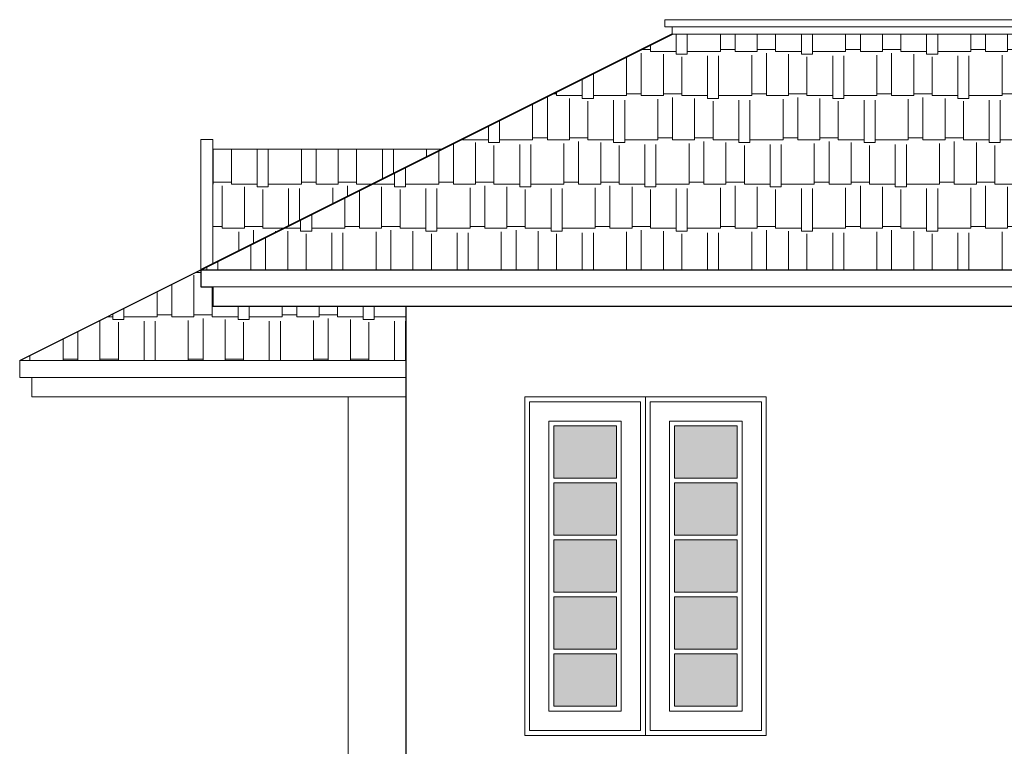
# Model space of a CAD drawing. Header units: centimetres. Extents: x 157 to 4450, y 465 to 3176.
# Tile 16 of 19: x 2689 to 3096, y 2675 to 2975. Entities that reach past the tile are written whole.
import ezdxf

# ---------------------------------------------------------------- set-up
doc = ezdxf.new("R2010")
doc.units = ezdxf.units.CM
doc.layers.get('0').update_dxf_attribs({"lineweight": 25})
for name, color, linetype, lineweight in [('1.000', 144, 'Continuous', 13), ('Dimension', 8, 'Continuous', 18), ('FURNIT', 204, 'Continuous', 9), ('Glass', 161, 'Continuous', 5), ('Hatch', 12, 'Continuous', 15), ('Win', 5, 'Continuous', 20)]:
    doc.layers.add(name, color=color, linetype=linetype, lineweight=lineweight)
pattern_1 = [(0, (769.74, 7845.084), (38.862, 18.288), [9.144, -7.62, 10.668, -4.572, 13.716, -6.096]), (0, (778.884, 7845.846), (38.862, 18.288), [7.62, -28.956, 6.096, -9.144]), (0, (797.172, 7843.941), (38.862, 18.288), [4.572, -47.244]), (90, (769.74, 7845.084), (-12.954, 18.288), [17.526, -55.626]), (90, (778.884, 7845.084), (-12.954, 18.288), [17.145, -56.007]), (90, (786.504, 7845.084), (-12.954, 18.288), [16.002, -57.15]), (90, (797.172, 7843.941), (-12.954, 18.288), [17.526, -55.626]), (90, (801.744, 7843.941), (-12.954, 18.288), [17.526, -55.626]), (90, (815.46, 7845.084), (-12.954, 18.288), [16.764, -56.388])]

msp = doc.modelspace()

# ---------------------------------------------------------------- hatches: boundary and pattern name
at = {"layer": '1.000'}
h = msp.add_hatch(dxfattribs=at)
h.set_pattern_fill('AR-RSHKE', color=12, scale=0.06, style=0)
h.set_pattern_definition(pattern_1)
h.paths.add_polyline_path([(2768.79, 2856.81), (2768.79, 2864.81), (2763.79, 2864.81), (2763.79, 2871.81), (2688.79, 2834.31), (2848.79, 2834.31), (2848.79, 2856.81)])
at = {"layer": 'Glass'}
h = msp.add_hatch(color=256, dxfattribs=at)
h.paths.add_polyline_path([(2909.79, 2807.31), (2935.79, 2807.31), (2935.79, 2785.74), (2909.79, 2785.74)])
h.paths.add_polyline_path([(2909.79, 2783.74), (2935.79, 2783.74), (2935.79, 2762.17), (2909.79, 2762.17)])
h.paths.add_polyline_path([(2909.79, 2760.17), (2935.79, 2760.17), (2935.79, 2738.59), (2909.79, 2738.59)])
h.paths.add_polyline_path([(2909.79, 2736.59), (2935.79, 2736.59), (2935.79, 2715.02), (2909.79, 2715.02)])
h.paths.add_polyline_path([(2909.79, 2713.02), (2935.79, 2713.02), (2935.79, 2691.45), (2909.79, 2691.45)])
h = msp.add_hatch(color=256, dxfattribs=at)
h.paths.add_polyline_path([(2959.79, 2807.31), (2985.79, 2807.31), (2985.79, 2785.74), (2959.79, 2785.74)])
h.paths.add_polyline_path([(2959.79, 2783.74), (2985.79, 2783.74), (2985.79, 2762.17), (2959.79, 2762.17)])
h.paths.add_polyline_path([(2959.79, 2760.17), (2985.79, 2760.17), (2985.79, 2738.59), (2959.79, 2738.59)])
h.paths.add_polyline_path([(2959.79, 2736.59), (2985.79, 2736.59), (2985.79, 2715.02), (2959.79, 2715.02)])
h.paths.add_polyline_path([(2959.79, 2713.02), (2985.79, 2713.02), (2985.79, 2691.45), (2959.79, 2691.45)])
at = {"layer": 'Hatch'}
h = msp.add_hatch(dxfattribs=at)
h.set_pattern_fill('AR-RSHKE', color=256, scale=0.06, style=0)
h.set_pattern_definition(pattern_1)
h.paths.add_polyline_path([(3341.79, 2871.81), (3341.79, 2969.31), (2958.79, 2969.31), (2763.79, 2871.81)])
h = msp.add_hatch(dxfattribs=at)
h.set_pattern_fill('AR-RSHKE', color=256, scale=0.06, style=0)
h.set_pattern_definition([(0, (764.74, 7845.084), (38.862, 18.288), [9.144, -7.62, 10.668, -4.572, 13.716, -6.096]), (0, (773.884, 7845.846), (38.862, 18.288), [7.62, -28.956, 6.096, -9.144]), (0, (792.172, 7843.941), (38.862, 18.288), [4.572, -47.244]), (90, (764.74, 7845.084), (-12.954, 18.288), [17.526, -55.626]), (90, (773.884, 7845.084), (-12.954, 18.288), [17.145, -56.007]), (90, (781.504, 7845.084), (-12.954, 18.288), [16.002, -57.15]), (90, (792.172, 7843.941), (-12.954, 18.288), [17.526, -55.626]), (90, (796.744, 7843.941), (-12.954, 18.288), [17.526, -55.626]), (90, (810.46, 7845.084), (-12.954, 18.288), [16.764, -56.388])])
h.paths.add_polyline_path([(2863.79, 2921.81), (2768.79, 2921.81), (2768.79, 2874.31)])

# ---------------------------------------------------------------- linework, layer by layer
at = {"color": 6, "lineweight": 35}
msp.add_line((2763.79, 2871.81), (2958.79, 2969.31), dxfattribs=at)
for p, q in [((2688.79, 2834.31), (2763.79, 2871.81)), ((2763.79, 2871.81), (2763.79, 2864.81)), ((2763.79, 2871.81), (3341.79, 2871.81)), ((2763.79, 2864.81), (2768.79, 2864.81)), ((2768.79, 2864.81), (2768.79, 2856.81)), ((2768.79, 2856.81), (3346.79, 2856.81)), ((2848.79, 2609.31), (2848.79, 2856.81))]:
    msp.add_line(p, q)
at = {"layer": '1.000'}
for p, q in [((2958.79, 2972.31), (3352.79, 2972.31)), ((3346.79, 2864.81), (2768.79, 2864.81))]:
    msp.add_line(p, q, dxfattribs=at)
msp.add_lwpolyline([(2899.79, 2817.31), (2899.79, 2681.31), (2945.79, 2681.31), (2945.79, 2817.31), (2899.79, 2817.31)], dxfattribs=at)
for points in [[(2949.79, 2681.31), (2995.79, 2681.31), (2995.79, 2817.31), (2949.79, 2817.31)], [(2909.79, 2785.74), (2909.79, 2807.31), (2935.79, 2807.31), (2935.79, 2785.74)], [(2959.79, 2785.74), (2959.79, 2807.31), (2985.79, 2807.31), (2985.79, 2785.74)], [(2909.79, 2762.17), (2909.79, 2783.74), (2935.79, 2783.74), (2935.79, 2762.17)], [(2959.79, 2762.17), (2959.79, 2783.74), (2985.79, 2783.74), (2985.79, 2762.17)], [(2909.79, 2760.17), (2935.79, 2760.17), (2935.79, 2738.59), (2909.79, 2738.59)], [(2959.79, 2760.17), (2985.79, 2760.17), (2985.79, 2738.59), (2959.79, 2738.59)], [(2909.79, 2736.59), (2935.79, 2736.59), (2935.79, 2715.02), (2909.79, 2715.02)], [(2959.79, 2736.59), (2985.79, 2736.59), (2985.79, 2715.02), (2959.79, 2715.02)], [(2909.79, 2713.02), (2935.79, 2713.02), (2935.79, 2691.45), (2909.79, 2691.45)], [(2959.79, 2713.02), (2985.79, 2713.02), (2985.79, 2691.45), (2959.79, 2691.45)]]:
    msp.add_lwpolyline(points, close=True, dxfattribs=at)
at = {"layer": 'Dimension'}
for p, q in [((2688.79, 2834.31), (2688.79, 2827.31)), ((2688.79, 2834.31), (2848.79, 2834.31)), ((2688.79, 2827.31), (2693.79, 2827.31)), ((2693.79, 2827.31), (2693.79, 2819.31)), ((2848.79, 2819.31), (2693.79, 2819.31)), ((2824.79, 2609.31), (2824.79, 2819.31))]:
    msp.add_line(p, q, dxfattribs=at)
at = {"layer": 'FURNIT'}
msp.add_line((2693.79, 2827.31), (2848.79, 2827.31), dxfattribs=at)
at = {"layer": 'Win'}
for p, q in [((3352.79, 2975.31), (2955.79, 2975.31)), ((2955.79, 2975.31), (2955.79, 2972.31)), ((2955.79, 2972.31), (2958.79, 2972.31)), ((2958.79, 2972.31), (2958.79, 2969.31)), ((2958.79, 2969.31), (3349.79, 2969.31)), ((2763.79, 2871.81), (2763.79, 2925.81)), ((2763.79, 2925.81), (2768.79, 2925.81)), ((2768.79, 2874.31), (2768.79, 2925.81)), ((2768.79, 2921.81), (2863.79, 2921.81))]:
    msp.add_line(p, q, dxfattribs=at)
msp.add_lwpolyline([(2897.79, 2819.31), (2897.79, 2679.31), (2947.79, 2679.31), (2947.79, 2819.31), (2897.79, 2819.31)], dxfattribs=at)
for points in [[(2947.79, 2679.31), (2997.79, 2679.31), (2997.79, 2819.31), (2947.79, 2819.31)], [(2937.79, 2809.31), (2907.79, 2809.31), (2907.79, 2689.31), (2937.79, 2689.31)], [(2987.79, 2809.31), (2957.79, 2809.31), (2957.79, 2689.31), (2987.79, 2689.31)]]:
    msp.add_lwpolyline(points, close=True, dxfattribs=at)

doc.saveas('drawing.dxf')
